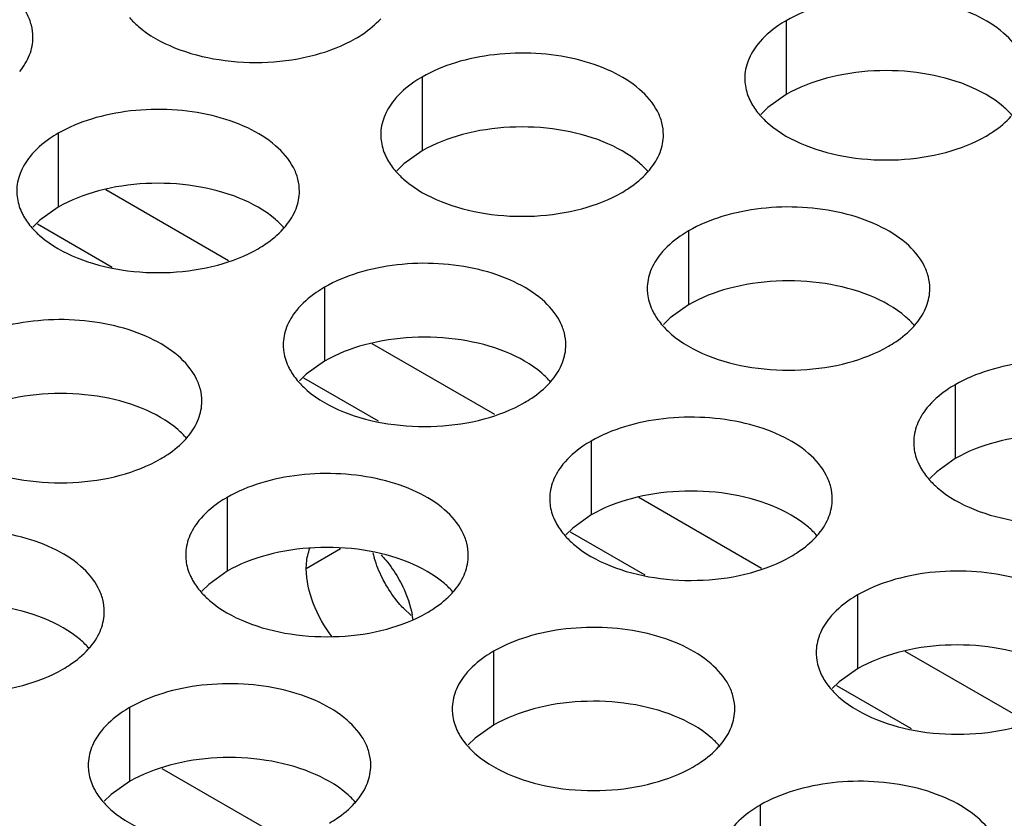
# Model space of a CAD drawing. Header units: inches. Extents: x 0 to 34, y 0 to 22.
# Tile 131 of 164: x 17.542 to 17.716, y 19.725 to 19.866. Entities that reach past the tile are written whole.
import ezdxf

# ---------------------------------------------------------------- set-up
doc = ezdxf.new("R2010")
doc.units = ezdxf.units.IN
doc.header["$LTSCALE"] = 1.87
doc.header["$MEASUREMENT"] = 0
doc.layers.get('0').update_dxf_attribs({"linetype": 'CONTINUOUS'})
doc.layers.add('02___PRT_ALL_AXES', color=7, linetype='CONTINUOUS')

msp = doc.modelspace()

# ---------------------------------------------------------------- linework, layer by layer
at = {"color": 3, "linetype": 'CONTINUOUS'}
for p, q in [((17.5784414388, 19.8235686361), (17.5567251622, 19.836107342)), ((17.6255818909, 19.7963503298), (17.6038656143, 19.8088890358)), ((17.672722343, 19.7691320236), (17.6510060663, 19.7816707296)), ((17.7198627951, 19.7419137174), (17.6981465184, 19.7544524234))]:
    msp.add_line(p, q, dxfattribs=at)
at = {"color": 7, "linetype": 'CONTINUOUS'}
for p, q in [((17.5578526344, 19.8223915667), (17.5446507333, 19.830014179)), ((17.6049930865, 19.7951732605), (17.5917911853, 19.8027958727)), ((17.6521335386, 19.7679549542), (17.6389316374, 19.7755775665)), ((17.6992739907, 19.740736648), (17.6860720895, 19.7483592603)), ((17.5666504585, 19.7337588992), (17.5885334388, 19.7211239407))]:
    msp.add_line(p, q, dxfattribs=at)
at = {"layer": '02___PRT_ALL_AXES', "color": 7, "linetype": 'CONTINUOUS'}
for p, q in [((17.6770982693, 19.8660187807), (17.6770982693, 19.8529552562)), ((17.6127032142, 19.8560561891), (17.6127032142, 19.8429926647)), ((17.6770982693, 19.8529552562), (17.6738441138, 19.8506387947)), ((17.6738441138, 19.8506387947), (17.672632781, 19.8494481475)), ((17.5483081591, 19.8460935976), (17.5483081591, 19.8330300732)), ((17.6127032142, 19.8429926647), (17.6094490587, 19.8406762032)), ((17.6094490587, 19.8406762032), (17.6082377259, 19.839485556)), ((17.5483081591, 19.8330300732), (17.5450540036, 19.8307136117)), ((17.5450540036, 19.8307136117), (17.5438426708, 19.8295229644)), ((17.6598436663, 19.8288378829), (17.6598436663, 19.8157743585)), ((17.5954486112, 19.8188752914), (17.5954486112, 19.805811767)), ((17.6598436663, 19.8157743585), (17.6565895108, 19.813457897)), ((17.6565895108, 19.813457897), (17.655378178, 19.8122672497)), ((17.5954486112, 19.805811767), (17.5921944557, 19.8034953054)), ((17.5921944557, 19.8034953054), (17.5909831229, 19.8023046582)), ((17.7069841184, 19.8016195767), (17.7069841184, 19.7885560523)), ((17.6425890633, 19.7916569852), (17.6425890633, 19.7785934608)), ((17.7069841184, 19.7885560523), (17.7037299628, 19.7862395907)), ((17.7037299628, 19.7862395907), (17.70251863, 19.7850489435)), ((17.5781940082, 19.7816943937), (17.5781940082, 19.7686308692)), ((17.6425890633, 19.7785934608), (17.6393349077, 19.7762769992)), ((17.6393349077, 19.7762769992), (17.638123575, 19.775086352)), ((17.5982512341, 19.7725734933), (17.5922042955, 19.7690820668)), ((17.5781940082, 19.7686308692), (17.5749398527, 19.7663144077)), ((17.5749398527, 19.7663144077), (17.5737285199, 19.7651237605)), ((17.6897295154, 19.764438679), (17.6897295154, 19.7513751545)), ((17.6253344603, 19.7544760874), (17.6253344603, 19.741412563)), ((17.6897295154, 19.7513751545), (17.6864753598, 19.749058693)), ((17.6864753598, 19.749058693), (17.685264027, 19.7478680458)), ((17.5609394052, 19.7445134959), (17.5609394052, 19.7314499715)), ((17.6253344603, 19.741412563), (17.6220803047, 19.7390961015)), ((17.6220803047, 19.7390961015), (17.620868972, 19.7379054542)), ((17.5609394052, 19.7314499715), (17.5576852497, 19.72913351)), ((17.5576852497, 19.72913351), (17.5564739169, 19.7279428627)), ((17.6724749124, 19.7272577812), (17.6724749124, 19.7141942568))]:
    msp.add_line(p, q, dxfattribs=at)
at = {"layer": '02___PRT_ALL_AXES', "color": 3, "linetype": 'CONTINUOUS'}
msp.add_line((17.6107384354, 19.7607867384), (17.6093896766, 19.7620775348), dxfattribs=at)
for centre, radius, start, end in [((17.6424399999, 19.8483265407), 0.0136346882, 317.6962685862, 321.0162667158), ((17.5780449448, 19.8383639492), 0.0136346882, 317.696268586, 321.0162667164), ((17.689580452, 19.8211082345), 0.0136346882, 317.6962685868, 321.0162667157), ((17.6251853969, 19.811145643), 0.0136346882, 317.6962685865, 321.0162667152), ((17.5607903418, 19.8011830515), 0.0136346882, 317.696268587, 321.016266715), ((17.672325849, 19.7839273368), 0.0136346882, 317.696268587, 321.0162667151), ((17.6226776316, 19.7764677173), 0.0192311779, 193.6945448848, 196.5380706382), ((17.6079307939, 19.7739647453), 0.0136346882, 317.6962685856, 321.0162667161), ((17.5435357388, 19.7640021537), 0.0136346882, 317.6962685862, 321.0162667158), ((17.655071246, 19.746746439), 0.0136346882, 317.6962685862, 321.0162667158), ((17.5906761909, 19.7367838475), 0.0136346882, 317.6962685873, 321.0162667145)]:
    msp.add_arc(centre, radius, start, end, dxfattribs=at)
at = {"layer": '02___PRT_ALL_AXES', "color": 7, "linetype": 'CONTINUOUS'}
msp.add_arc((17.594262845, 19.7577166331), 0.0169854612, 8.2131773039, 10.8268831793, dxfattribs=at)
at = {"layer": '02___PRT_ALL_AXES', "color": 3, "linetype": 'CONTINUOUS'}
for points, knots in [([(17.5438444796, 19.863095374), (17.5438447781, 19.8638072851), (17.5436563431, 19.8652665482), (17.5425054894, 19.8681774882), (17.5395815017, 19.8715386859), (17.5345609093, 19.8745880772), (17.5282932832, 19.8766879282), (17.5212664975, 19.8776738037), (17.5140405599, 19.8774770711), (17.5072101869, 19.8761087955), (17.5030182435, 19.8743803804), (17.5011677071, 19.8733119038)], [0, 0, 0, 0, 0.0428834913, 0.0875237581, 0.1869142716, 0.3042190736, 0.4379395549, 0.5823561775, 0.7295584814, 0.8712822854, 1, 1, 1, 1]), ([(17.7197750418, 19.8558022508), (17.7197753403, 19.8565141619), (17.7195869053, 19.8579734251), (17.7184360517, 19.860884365), (17.7155120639, 19.8642455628), (17.7104914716, 19.867294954), (17.7042238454, 19.869394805), (17.6971970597, 19.8703806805), (17.6899711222, 19.8701839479), (17.6831407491, 19.8688156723), (17.6789488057, 19.8670872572), (17.6770982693, 19.8660187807)], [0, 0, 0, 0, 0.0428834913, 0.0875237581, 0.1869142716, 0.3042190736, 0.4379395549, 0.5823561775, 0.7295584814, 0.8712822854, 1, 1, 1, 1]), ([(17.56092498, 19.8665613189), (17.5614035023, 19.8660139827), (17.5637082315, 19.8637611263), (17.5665967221, 19.8621750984), (17.5689010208, 19.8612434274)], [0, 0, 0, 0, 0.2263074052, 1, 1, 1, 1]), ([(17.6009181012, 19.8628607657), (17.6013539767, 19.8631124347), (17.6029641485, 19.8641136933), (17.6044461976, 19.8653369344), (17.6053835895, 19.8663678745)], [0, 0, 0, 0, 0.2653620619, 1, 1, 1, 1]), ([(17.6770982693, 19.8660187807), (17.6765972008, 19.86572947), (17.6747714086, 19.8645817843), (17.6731112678, 19.8631403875), (17.6721182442, 19.861912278)], [0, 0, 0, 0, 0.2681225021, 1, 1, 1, 1]), ([(17.5415030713, 19.8570046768), (17.5422257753, 19.8578984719), (17.5434012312, 19.8598146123), (17.543844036, 19.8620372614), (17.5438444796, 19.863095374)], [0, 0, 0, 0, 0.520681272, 1, 1, 1, 1]), ([(17.5689010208, 19.8612434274), (17.5714193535, 19.8602252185), (17.5769019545, 19.8588141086), (17.5853749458, 19.858405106), (17.5936089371, 19.8596241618), (17.5987035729, 19.8615821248), (17.6009181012, 19.8628607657)], [0, 0, 0, 0, 0.2471885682, 0.5098846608, 0.7673009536, 1, 1, 1, 1]), ([(17.6721182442, 19.861912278), (17.6713955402, 19.8610184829), (17.6702200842, 19.8591023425), (17.6697772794, 19.8568796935), (17.6697768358, 19.8558215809)], [0, 0, 0, 0, 0.520681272, 1, 1, 1, 1]), ([(17.6553799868, 19.8458396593), (17.6553802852, 19.8465515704), (17.6551918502, 19.8480108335), (17.6540409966, 19.8509217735), (17.6511170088, 19.8542829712), (17.6460964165, 19.8573323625), (17.6398287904, 19.8594322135), (17.6328020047, 19.860418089), (17.6255760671, 19.8602213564), (17.618745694, 19.8588530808), (17.6145537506, 19.8571246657), (17.6127032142, 19.8560561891)], [0, 0, 0, 0, 0.0428834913, 0.0875237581, 0.1869142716, 0.3042190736, 0.4379395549, 0.5823561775, 0.7295584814, 0.8712822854, 1, 1, 1, 1]), ([(17.6127032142, 19.8560561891), (17.6122021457, 19.8557668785), (17.6103763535, 19.8546191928), (17.6087162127, 19.853177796), (17.6077231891, 19.8519496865)], [0, 0, 0, 0, 0.2681225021, 1, 1, 1, 1]), ([(17.6697768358, 19.8558215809), (17.6697767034, 19.8555056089), (17.669848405, 19.8542197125), (17.6702194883, 19.8529560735), (17.6706277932, 19.852075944)], [0, 0, 0, 0, 0.2456633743, 1, 1, 1, 1]), ([(17.6077231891, 19.8519496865), (17.6070004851, 19.8510558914), (17.6058250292, 19.849139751), (17.6053822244, 19.8469171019), (17.6053817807, 19.8458589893)], [0, 0, 0, 0, 0.520681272, 1, 1, 1, 1]), ([(17.6706277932, 19.852075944), (17.6707400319, 19.8518340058), (17.6712472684, 19.8508464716), (17.6719058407, 19.8499400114), (17.6724604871, 19.8493056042)], [0, 0, 0, 0, 0.2404086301, 1, 1, 1, 1]), ([(17.5909849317, 19.8358770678), (17.5909852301, 19.8365889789), (17.5907967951, 19.838048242), (17.5896459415, 19.8409591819), (17.5867219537, 19.8443203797), (17.5817013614, 19.847369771), (17.5754337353, 19.849469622), (17.5684069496, 19.8504554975), (17.561181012, 19.8502587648), (17.554350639, 19.8488904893), (17.5501586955, 19.8471620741), (17.5483081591, 19.8460935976)], [0, 0, 0, 0, 0.0428834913, 0.0875237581, 0.1869142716, 0.3042190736, 0.4379395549, 0.5823561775, 0.7295584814, 0.8712822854, 1, 1, 1, 1]), ([(17.6724604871, 19.8493056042), (17.6729390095, 19.848758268), (17.6752437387, 19.8465054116), (17.6781322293, 19.8449193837), (17.6804365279, 19.8439877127)], [0, 0, 0, 0, 0.2263074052, 1, 1, 1, 1]), ([(17.7124536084, 19.845605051), (17.7128894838, 19.84585672), (17.7144996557, 19.8468579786), (17.7159817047, 19.8480812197), (17.7169190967, 19.8491121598)], [0, 0, 0, 0, 0.2653620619, 1, 1, 1, 1]), ([(17.5483081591, 19.8460935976), (17.5478070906, 19.8458042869), (17.5459812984, 19.8446566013), (17.5443211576, 19.8432152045), (17.543328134, 19.841987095)], [0, 0, 0, 0, 0.2681225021, 1, 1, 1, 1]), ([(17.6053817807, 19.8458589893), (17.6053816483, 19.8455430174), (17.6054533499, 19.844257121), (17.6058244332, 19.8429934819), (17.6062327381, 19.8421133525)], [0, 0, 0, 0, 0.2456633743, 1, 1, 1, 1]), ([(17.6530385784, 19.8397489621), (17.6537612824, 19.8406427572), (17.6549367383, 19.8425588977), (17.6553795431, 19.8447815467), (17.6553799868, 19.8458396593)], [0, 0, 0, 0, 0.520681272, 1, 1, 1, 1]), ([(17.6804365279, 19.8439877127), (17.6829548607, 19.8429695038), (17.6884374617, 19.8415583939), (17.696910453, 19.8411493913), (17.7051444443, 19.8423684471), (17.7102390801, 19.8443264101), (17.7124536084, 19.845605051)], [0, 0, 0, 0, 0.2471885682, 0.5098846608, 0.7673009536, 1, 1, 1, 1]), ([(17.543328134, 19.841987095), (17.54260543, 19.8410932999), (17.5414299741, 19.8391771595), (17.5409871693, 19.8369545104), (17.5409867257, 19.8358963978)], [0, 0, 0, 0, 0.520681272, 1, 1, 1, 1]), ([(17.6062327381, 19.8421133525), (17.6063449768, 19.8418714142), (17.6068522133, 19.8408838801), (17.6075107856, 19.8399774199), (17.608065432, 19.8393430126)], [0, 0, 0, 0, 0.2404086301, 1, 1, 1, 1]), ([(17.608065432, 19.8393430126), (17.6085439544, 19.8387956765), (17.6108486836, 19.8365428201), (17.6137371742, 19.8349567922), (17.6160414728, 19.8340251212)], [0, 0, 0, 0, 0.2263074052, 1, 1, 1, 1]), ([(17.6480585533, 19.8356424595), (17.6484944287, 19.8358941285), (17.6501046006, 19.8368953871), (17.6515866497, 19.8381186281), (17.6525240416, 19.8391495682)], [0, 0, 0, 0, 0.2653620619, 1, 1, 1, 1]), ([(17.5409867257, 19.8358963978), (17.5409865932, 19.8355804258), (17.5410582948, 19.8342945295), (17.5414293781, 19.8330308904), (17.541837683, 19.832150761)], [0, 0, 0, 0, 0.2456633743, 1, 1, 1, 1]), ([(17.5886435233, 19.8297863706), (17.5893662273, 19.8306801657), (17.5905416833, 19.8325963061), (17.5909844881, 19.8348189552), (17.5909849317, 19.8358770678)], [0, 0, 0, 0, 0.520681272, 1, 1, 1, 1]), ([(17.6160414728, 19.8340251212), (17.6185598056, 19.8330069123), (17.6240424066, 19.8315958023), (17.6325153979, 19.8311867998), (17.6407493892, 19.8324058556), (17.645844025, 19.8343638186), (17.6480585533, 19.8356424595)], [0, 0, 0, 0, 0.2471885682, 0.5098846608, 0.7673009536, 1, 1, 1, 1]), ([(17.7025204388, 19.8186213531), (17.7025207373, 19.8193332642), (17.7023323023, 19.8207925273), (17.7011814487, 19.8237034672), (17.6982574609, 19.827064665), (17.6932368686, 19.8301140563), (17.6869692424, 19.8322139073), (17.6799424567, 19.8331997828), (17.6727165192, 19.8330030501), (17.6658861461, 19.8316347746), (17.6616942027, 19.8299063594), (17.6598436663, 19.8288378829)], [0, 0, 0, 0, 0.0428834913, 0.0875237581, 0.1869142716, 0.3042190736, 0.4379395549, 0.5823561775, 0.7295584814, 0.8712822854, 1, 1, 1, 1]), ([(17.541837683, 19.832150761), (17.5419499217, 19.8319088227), (17.5424571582, 19.8309212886), (17.5431157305, 19.8300148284), (17.5436703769, 19.8293804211)], [0, 0, 0, 0, 0.2404086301, 1, 1, 1, 1]), ([(17.5436703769, 19.8293804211), (17.5441488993, 19.8288330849), (17.5464536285, 19.8265802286), (17.5493421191, 19.8249942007), (17.5516464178, 19.8240625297)], [0, 0, 0, 0, 0.2263074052, 1, 1, 1, 1]), ([(17.5836634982, 19.825679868), (17.5840993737, 19.825931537), (17.5857095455, 19.8269327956), (17.5871915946, 19.8281560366), (17.5881289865, 19.8291869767)], [0, 0, 0, 0, 0.2653620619, 1, 1, 1, 1]), ([(17.6598436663, 19.8288378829), (17.6593425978, 19.8285485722), (17.6575168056, 19.8274008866), (17.6558566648, 19.8259594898), (17.6548636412, 19.8247313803)], [0, 0, 0, 0, 0.2681225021, 1, 1, 1, 1]), ([(17.5516464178, 19.8240625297), (17.5541647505, 19.8230443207), (17.5596473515, 19.8216332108), (17.5681203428, 19.8212242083), (17.5763543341, 19.8224432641), (17.5814489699, 19.8244012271), (17.5836634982, 19.825679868)], [0, 0, 0, 0, 0.2471885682, 0.5098846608, 0.7673009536, 1, 1, 1, 1]), ([(17.6548636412, 19.8247313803), (17.6541409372, 19.8238375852), (17.6529654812, 19.8219214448), (17.6525226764, 19.8196987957), (17.6525222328, 19.8186406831)], [0, 0, 0, 0, 0.520681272, 1, 1, 1, 1]), ([(17.6381253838, 19.8086587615), (17.6381256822, 19.8093706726), (17.6379372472, 19.8108299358), (17.6367863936, 19.8137408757), (17.6338624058, 19.8171020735), (17.6288418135, 19.8201514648), (17.6225741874, 19.8222513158), (17.6155474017, 19.8232371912), (17.6083214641, 19.8230404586), (17.601491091, 19.821672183), (17.5972991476, 19.8199437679), (17.5954486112, 19.8188752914)], [0, 0, 0, 0, 0.0428834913, 0.0875237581, 0.1869142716, 0.3042190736, 0.4379395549, 0.5823561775, 0.7295584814, 0.8712822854, 1, 1, 1, 1]), ([(17.5954486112, 19.8188752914), (17.5949475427, 19.8185859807), (17.5931217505, 19.8174382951), (17.5914616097, 19.8159968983), (17.5904685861, 19.8147687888)], [0, 0, 0, 0, 0.2681225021, 1, 1, 1, 1]), ([(17.6525222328, 19.8186406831), (17.6525221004, 19.8183247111), (17.652593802, 19.8170388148), (17.6529648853, 19.8157751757), (17.6533731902, 19.8148950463)], [0, 0, 0, 0, 0.2456633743, 1, 1, 1, 1]), ([(17.7001790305, 19.8125306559), (17.7009017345, 19.813424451), (17.7020771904, 19.8153405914), (17.7025199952, 19.8175632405), (17.7025204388, 19.8186213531)], [0, 0, 0, 0, 0.520681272, 1, 1, 1, 1]), ([(17.5904685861, 19.8147687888), (17.5897458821, 19.8138749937), (17.5885704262, 19.8119588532), (17.5881276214, 19.8097362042), (17.5881271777, 19.8086780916)], [0, 0, 0, 0, 0.520681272, 1, 1, 1, 1]), ([(17.6533731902, 19.8148950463), (17.6534854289, 19.814653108), (17.6539926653, 19.8136655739), (17.6546512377, 19.8127591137), (17.6552058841, 19.8121247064)], [0, 0, 0, 0, 0.2404086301, 1, 1, 1, 1]), ([(17.5737303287, 19.79869617), (17.5737306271, 19.7994080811), (17.5735421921, 19.8008673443), (17.5723913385, 19.8037782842), (17.5694673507, 19.807139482), (17.5644467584, 19.8101888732), (17.5581791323, 19.8122887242), (17.5511523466, 19.8132745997), (17.543926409, 19.8130778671), (17.5370960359, 19.8117095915), (17.5329040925, 19.8099811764), (17.5310535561, 19.8089126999)], [0, 0, 0, 0, 0.0428834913, 0.0875237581, 0.1869142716, 0.3042190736, 0.4379395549, 0.5823561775, 0.7295584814, 0.8712822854, 1, 1, 1, 1]), ([(17.6552058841, 19.8121247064), (17.6556844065, 19.8115773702), (17.6579891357, 19.8093245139), (17.6608776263, 19.807738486), (17.6631819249, 19.806806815)], [0, 0, 0, 0, 0.2263074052, 1, 1, 1, 1]), ([(17.6951990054, 19.8084241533), (17.6956348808, 19.8086758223), (17.6972450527, 19.8096770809), (17.6987271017, 19.8109003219), (17.6996644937, 19.811931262)], [0, 0, 0, 0, 0.2653620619, 1, 1, 1, 1]), ([(17.5881271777, 19.8086780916), (17.5881270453, 19.8083621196), (17.5881987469, 19.8070762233), (17.5885698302, 19.8058125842), (17.5889781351, 19.8049324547)], [0, 0, 0, 0, 0.2456633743, 1, 1, 1, 1]), ([(17.6357839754, 19.8025680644), (17.6365066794, 19.8034618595), (17.6376821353, 19.8053779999), (17.6381249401, 19.807600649), (17.6381253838, 19.8086587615)], [0, 0, 0, 0, 0.520681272, 1, 1, 1, 1]), ([(17.6631819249, 19.806806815), (17.6657002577, 19.805788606), (17.6711828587, 19.8043774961), (17.67965585, 19.8039684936), (17.6878898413, 19.8051875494), (17.6929844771, 19.8071455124), (17.6951990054, 19.8084241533)], [0, 0, 0, 0, 0.2471885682, 0.5098846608, 0.7673009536, 1, 1, 1, 1]), ([(17.7496608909, 19.7914030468), (17.7496611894, 19.7921149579), (17.7494727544, 19.7935742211), (17.7483219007, 19.796485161), (17.745397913, 19.7998463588), (17.7403773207, 19.8028957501), (17.7341096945, 19.8049956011), (17.7270829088, 19.8059814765), (17.7198569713, 19.8057847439), (17.7130265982, 19.8044164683), (17.7088346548, 19.8026880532), (17.7069841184, 19.8016195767)], [0, 0, 0, 0, 0.0428834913, 0.0875237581, 0.1869142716, 0.3042190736, 0.4379395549, 0.5823561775, 0.7295584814, 0.8712822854, 1, 1, 1, 1]), ([(17.5889781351, 19.8049324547), (17.5890903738, 19.8046905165), (17.5895976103, 19.8037029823), (17.5902561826, 19.8027965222), (17.590810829, 19.8021621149)], [0, 0, 0, 0, 0.2404086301, 1, 1, 1, 1]), ([(17.590810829, 19.8021621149), (17.5912893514, 19.8016147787), (17.5935940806, 19.7993619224), (17.5964825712, 19.7977758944), (17.5987868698, 19.7968442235)], [0, 0, 0, 0, 0.2263074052, 1, 1, 1, 1]), ([(17.6308039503, 19.7984615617), (17.6312398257, 19.7987132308), (17.6328499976, 19.7997144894), (17.6343320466, 19.8009377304), (17.6352694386, 19.8019686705)], [0, 0, 0, 0, 0.2653620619, 1, 1, 1, 1]), ([(17.7069841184, 19.8016195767), (17.7064830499, 19.801330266), (17.7046572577, 19.8001825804), (17.7029971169, 19.7987411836), (17.7020040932, 19.7975130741)], [0, 0, 0, 0, 0.2681225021, 1, 1, 1, 1]), ([(17.5713889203, 19.7926054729), (17.5721116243, 19.7934992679), (17.5732870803, 19.7954154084), (17.5737298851, 19.7976380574), (17.5737303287, 19.79869617)], [0, 0, 0, 0, 0.520681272, 1, 1, 1, 1]), ([(17.5987868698, 19.7968442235), (17.6013052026, 19.7958260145), (17.6067878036, 19.7944149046), (17.6152607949, 19.7940059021), (17.6234947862, 19.7952249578), (17.628589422, 19.7971829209), (17.6308039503, 19.7984615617)], [0, 0, 0, 0, 0.2471885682, 0.5098846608, 0.7673009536, 1, 1, 1, 1]), ([(17.7020040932, 19.7975130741), (17.7012813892, 19.796619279), (17.7001059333, 19.7947031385), (17.6996631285, 19.7924804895), (17.6996626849, 19.7914223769)], [0, 0, 0, 0, 0.520681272, 1, 1, 1, 1]), ([(17.6852658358, 19.7814404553), (17.6852661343, 19.7821523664), (17.6850776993, 19.7836116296), (17.6839268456, 19.7865225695), (17.6810028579, 19.7898837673), (17.6759822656, 19.7929331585), (17.6697146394, 19.7950330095), (17.6626878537, 19.796018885), (17.6554619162, 19.7958221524), (17.6486315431, 19.7944538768), (17.6444395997, 19.7927254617), (17.6425890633, 19.7916569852)], [0, 0, 0, 0, 0.0428834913, 0.0875237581, 0.1869142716, 0.3042190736, 0.4379395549, 0.5823561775, 0.7295584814, 0.8712822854, 1, 1, 1, 1]), ([(17.5664088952, 19.7884989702), (17.5668447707, 19.7887506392), (17.5684549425, 19.7897518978), (17.5699369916, 19.7909751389), (17.5708743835, 19.792006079)], [0, 0, 0, 0, 0.2653620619, 1, 1, 1, 1]), ([(17.6425890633, 19.7916569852), (17.6420879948, 19.7913676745), (17.6402622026, 19.7902199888), (17.6386020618, 19.7887785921), (17.6376090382, 19.7875504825)], [0, 0, 0, 0, 0.2681225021, 1, 1, 1, 1]), ([(17.6996626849, 19.7914223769), (17.6996625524, 19.7911064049), (17.6997342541, 19.7898205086), (17.7001053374, 19.7885568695), (17.7005136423, 19.78767674)], [0, 0, 0, 0, 0.2456633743, 1, 1, 1, 1]), ([(17.5343918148, 19.7868816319), (17.5369101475, 19.785863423), (17.5423927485, 19.7844523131), (17.5508657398, 19.7840433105), (17.5590997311, 19.7852623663), (17.5641943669, 19.7872203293), (17.5664088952, 19.7884989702)], [0, 0, 0, 0, 0.2471885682, 0.5098846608, 0.7673009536, 1, 1, 1, 1]), ([(17.6376090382, 19.7875504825), (17.6368863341, 19.7866566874), (17.6357108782, 19.784740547), (17.6352680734, 19.782517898), (17.6352676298, 19.7814597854)], [0, 0, 0, 0, 0.520681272, 1, 1, 1, 1]), ([(17.7005136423, 19.78767674), (17.7006258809, 19.7874348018), (17.7011331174, 19.7864472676), (17.7017916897, 19.7855408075), (17.7023463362, 19.7849064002)], [0, 0, 0, 0, 0.2404086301, 1, 1, 1, 1]), ([(17.6208707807, 19.7714778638), (17.6208710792, 19.7721897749), (17.6206826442, 19.773649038), (17.6195317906, 19.776559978), (17.6166078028, 19.7799211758), (17.6115872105, 19.782970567), (17.6053195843, 19.785070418), (17.5982927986, 19.7860562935), (17.5910668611, 19.7858595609), (17.584236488, 19.7844912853), (17.5800445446, 19.7827628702), (17.5781940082, 19.7816943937)], [0, 0, 0, 0, 0.0428834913, 0.0875237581, 0.1869142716, 0.3042190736, 0.4379395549, 0.5823561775, 0.7295584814, 0.8712822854, 1, 1, 1, 1]), ([(17.7023463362, 19.7849064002), (17.7028248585, 19.784359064), (17.7051295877, 19.7821062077), (17.7080180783, 19.7805201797), (17.710322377, 19.7795885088)], [0, 0, 0, 0, 0.2263074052, 1, 1, 1, 1]), ([(17.5781940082, 19.7816943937), (17.5776929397, 19.781405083), (17.5758671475, 19.7802573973), (17.5742070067, 19.7788160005), (17.5732139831, 19.777587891)], [0, 0, 0, 0, 0.2681225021, 1, 1, 1, 1]), ([(17.6352676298, 19.7814597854), (17.6352674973, 19.7811438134), (17.635339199, 19.779857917), (17.6357102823, 19.778594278), (17.6361185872, 19.7777141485)], [0, 0, 0, 0, 0.2456633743, 1, 1, 1, 1]), ([(17.6829244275, 19.7753497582), (17.6836471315, 19.7762435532), (17.6848225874, 19.7781596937), (17.6852653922, 19.7803823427), (17.6852658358, 19.7814404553)], [0, 0, 0, 0, 0.520681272, 1, 1, 1, 1]), ([(17.710322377, 19.7795885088), (17.7128407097, 19.7785702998), (17.7183233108, 19.7771591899), (17.7267963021, 19.7767501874), (17.7350302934, 19.7779692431), (17.7401249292, 19.7799272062), (17.7423394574, 19.781205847)], [0, 0, 0, 0, 0.2471885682, 0.5098846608, 0.7673009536, 1, 1, 1, 1]), ([(17.5732139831, 19.777587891), (17.5724912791, 19.7766940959), (17.5713158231, 19.7747779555), (17.5708730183, 19.7725553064), (17.5708725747, 19.7714971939)], [0, 0, 0, 0, 0.520681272, 1, 1, 1, 1]), ([(17.6361185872, 19.7777141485), (17.6362308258, 19.7774722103), (17.6367380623, 19.7764846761), (17.6373966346, 19.7755782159), (17.6379512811, 19.7749438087)], [0, 0, 0, 0, 0.2404086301, 1, 1, 1, 1]), ([(17.5564757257, 19.7615152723), (17.5564760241, 19.7622271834), (17.5562875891, 19.7636864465), (17.5551367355, 19.7665973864), (17.5522127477, 19.7699585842), (17.5471921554, 19.7730079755), (17.5409245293, 19.7751078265), (17.5338977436, 19.776093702), (17.526671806, 19.7758969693), (17.5198414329, 19.7745286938), (17.5156494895, 19.7728002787), (17.5137989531, 19.7717318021)], [0, 0, 0, 0, 0.0428834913, 0.0875237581, 0.1869142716, 0.3042190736, 0.4379395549, 0.5823561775, 0.7295584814, 0.8712822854, 1, 1, 1, 1]), ([(17.6379512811, 19.7749438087), (17.6384298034, 19.7743964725), (17.6407345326, 19.7721436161), (17.6436230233, 19.7705575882), (17.6459273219, 19.7696259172)], [0, 0, 0, 0, 0.2263074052, 1, 1, 1, 1]), ([(17.6779444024, 19.7712432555), (17.6783802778, 19.7714949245), (17.6799904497, 19.7724961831), (17.6814724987, 19.7737194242), (17.6824098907, 19.7747503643)], [0, 0, 0, 0, 0.2653620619, 1, 1, 1, 1]), ([(17.5708725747, 19.7714971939), (17.5708724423, 19.7711812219), (17.5709441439, 19.7698953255), (17.5713152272, 19.7686316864), (17.5717235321, 19.767751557)], [0, 0, 0, 0, 0.2456633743, 1, 1, 1, 1]), ([(17.6063038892, 19.7662399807), (17.6060840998, 19.7666205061), (17.6052623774, 19.7681422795), (17.6046089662, 19.769756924), (17.604242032, 19.7709935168)], [0, 0, 0, 0, 0.2541104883, 1, 1, 1, 1]), ([(17.6185293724, 19.7653871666), (17.6192520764, 19.7662809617), (17.6204275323, 19.7681971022), (17.6208703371, 19.7704197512), (17.6208707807, 19.7714778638)], [0, 0, 0, 0, 0.520681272, 1, 1, 1, 1]), ([(17.6459273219, 19.7696259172), (17.6484456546, 19.7686077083), (17.6539282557, 19.7671965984), (17.662401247, 19.7667875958), (17.6706352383, 19.7680066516), (17.6757298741, 19.7699646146), (17.6779444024, 19.7712432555)], [0, 0, 0, 0, 0.2471885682, 0.5098846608, 0.7673009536, 1, 1, 1, 1]), ([(17.7324062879, 19.7542221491), (17.7324065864, 19.7549340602), (17.7322181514, 19.7563933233), (17.7310672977, 19.7593042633), (17.72814331, 19.7626654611), (17.7231227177, 19.7657148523), (17.7168550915, 19.7678147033), (17.7098283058, 19.7688005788), (17.7026023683, 19.7686038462), (17.6957719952, 19.7672355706), (17.6915800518, 19.7655071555), (17.6897295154, 19.764438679)], [0, 0, 0, 0, 0.0428834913, 0.0875237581, 0.1869142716, 0.3042190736, 0.4379395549, 0.5823561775, 0.7295584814, 0.8712822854, 1, 1, 1, 1]), ([(17.5717235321, 19.767751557), (17.5718357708, 19.7675096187), (17.5723430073, 19.7665220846), (17.5730015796, 19.7656156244), (17.573556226, 19.7649812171)], [0, 0, 0, 0, 0.2404086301, 1, 1, 1, 1]), ([(17.6093896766, 19.7620775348), (17.6090987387, 19.7623847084), (17.6079502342, 19.7636784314), (17.6069572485, 19.7651088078), (17.6063038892, 19.7662399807)], [0, 0, 0, 0, 0.2446439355, 1, 1, 1, 1]), ([(17.573556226, 19.7649812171), (17.5740347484, 19.764433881), (17.5763394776, 19.7621810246), (17.5792279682, 19.7605949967), (17.5815322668, 19.7596633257)], [0, 0, 0, 0, 0.2263074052, 1, 1, 1, 1]), ([(17.6135493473, 19.761280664), (17.6139852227, 19.761532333), (17.6155953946, 19.7625335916), (17.6170774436, 19.7637568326), (17.6180148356, 19.7647877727)], [0, 0, 0, 0, 0.2653620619, 1, 1, 1, 1]), ([(17.6897295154, 19.764438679), (17.6892284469, 19.7641493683), (17.6874026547, 19.7630016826), (17.6857425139, 19.7615602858), (17.6847494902, 19.7603321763)], [0, 0, 0, 0, 0.2681225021, 1, 1, 1, 1]), ([(17.5541343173, 19.7554245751), (17.5548570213, 19.7563183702), (17.5560324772, 19.7582345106), (17.556475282, 19.7604571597), (17.5564757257, 19.7615152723)], [0, 0, 0, 0, 0.520681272, 1, 1, 1, 1]), ([(17.5815322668, 19.7596633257), (17.5840505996, 19.7586451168), (17.5895332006, 19.7572340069), (17.5980061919, 19.7568250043), (17.6062401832, 19.7580440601), (17.611334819, 19.7600020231), (17.6135493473, 19.761280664)], [0, 0, 0, 0, 0.2471885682, 0.5098846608, 0.7673009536, 1, 1, 1, 1]), ([(17.6847494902, 19.7603321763), (17.6840267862, 19.7594383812), (17.6828513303, 19.7575222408), (17.6824085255, 19.7552995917), (17.6824080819, 19.7542414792)], [0, 0, 0, 0, 0.520681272, 1, 1, 1, 1]), ([(17.6680112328, 19.7442595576), (17.6680115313, 19.7449714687), (17.6678230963, 19.7464307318), (17.6666722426, 19.7493416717), (17.6637482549, 19.7527028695), (17.6587276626, 19.7557522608), (17.6524600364, 19.7578521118), (17.6454332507, 19.7588379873), (17.6382073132, 19.7586412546), (17.6313769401, 19.7572729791), (17.6271849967, 19.755544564), (17.6253344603, 19.7544760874)], [0, 0, 0, 0, 0.0428834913, 0.0875237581, 0.1869142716, 0.3042190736, 0.4379395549, 0.5823561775, 0.7295584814, 0.8712822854, 1, 1, 1, 1]), ([(17.5491542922, 19.7513180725), (17.5495901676, 19.7515697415), (17.5512003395, 19.7525710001), (17.5526823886, 19.7537942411), (17.5536197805, 19.7548251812)], [0, 0, 0, 0, 0.2653620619, 1, 1, 1, 1]), ([(17.6253344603, 19.7544760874), (17.6248333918, 19.7541867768), (17.6230075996, 19.7530390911), (17.6213474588, 19.7515976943), (17.6203544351, 19.7503695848)], [0, 0, 0, 0, 0.2681225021, 1, 1, 1, 1]), ([(17.6824080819, 19.7542414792), (17.6824079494, 19.7539255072), (17.6824796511, 19.7526396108), (17.6828507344, 19.7513759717), (17.6832590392, 19.7504958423)], [0, 0, 0, 0, 0.2456633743, 1, 1, 1, 1]), ([(17.5171372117, 19.7497007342), (17.5196555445, 19.7486825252), (17.5251381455, 19.7472714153), (17.5336111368, 19.7468624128), (17.5418451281, 19.7480814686), (17.5469397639, 19.7500394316), (17.5491542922, 19.7513180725)], [0, 0, 0, 0, 0.2471885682, 0.5098846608, 0.7673009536, 1, 1, 1, 1]), ([(17.6203544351, 19.7503695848), (17.6196317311, 19.7494757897), (17.6184562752, 19.7475596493), (17.6180134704, 19.7453370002), (17.6180130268, 19.7442788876)], [0, 0, 0, 0, 0.520681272, 1, 1, 1, 1]), ([(17.6832590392, 19.7504958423), (17.6833712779, 19.7502539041), (17.6838785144, 19.7492663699), (17.6845370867, 19.7483599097), (17.6850917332, 19.7477255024)], [0, 0, 0, 0, 0.2404086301, 1, 1, 1, 1]), ([(17.6036161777, 19.734296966), (17.6036164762, 19.7350088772), (17.6034280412, 19.7364681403), (17.6022771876, 19.7393790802), (17.5993531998, 19.742740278), (17.5943326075, 19.7457896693), (17.5880649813, 19.7478895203), (17.5810381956, 19.7488753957), (17.5738122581, 19.7486786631), (17.566981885, 19.7473103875), (17.5627899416, 19.7455819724), (17.5609394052, 19.7445134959)], [0, 0, 0, 0, 0.0428834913, 0.0875237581, 0.1869142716, 0.3042190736, 0.4379395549, 0.5823561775, 0.7295584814, 0.8712822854, 1, 1, 1, 1]), ([(17.6850917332, 19.7477255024), (17.6855702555, 19.7471781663), (17.6878749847, 19.7449253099), (17.6907634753, 19.743339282), (17.693067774, 19.742407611)], [0, 0, 0, 0, 0.2263074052, 1, 1, 1, 1]), ([(17.5609394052, 19.7445134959), (17.5604383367, 19.7442241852), (17.5586125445, 19.7430764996), (17.5569524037, 19.7416351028), (17.5559593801, 19.7404069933)], [0, 0, 0, 0, 0.2681225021, 1, 1, 1, 1]), ([(17.6180130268, 19.7442788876), (17.6180128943, 19.7439629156), (17.618084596, 19.7426770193), (17.6184556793, 19.7414133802), (17.6188639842, 19.7405332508)], [0, 0, 0, 0, 0.2456633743, 1, 1, 1, 1]), ([(17.6656698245, 19.7381688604), (17.6663925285, 19.7390626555), (17.6675679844, 19.7409787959), (17.6680107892, 19.743201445), (17.6680112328, 19.7442595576)], [0, 0, 0, 0, 0.520681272, 1, 1, 1, 1]), ([(17.693067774, 19.742407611), (17.6955861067, 19.7413894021), (17.7010687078, 19.7399782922), (17.709541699, 19.7395692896), (17.7177756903, 19.7407883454), (17.7228703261, 19.7427463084), (17.7250848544, 19.7440249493)], [0, 0, 0, 0, 0.2471885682, 0.5098846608, 0.7673009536, 1, 1, 1, 1]), ([(17.5559593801, 19.7404069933), (17.5552366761, 19.7395131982), (17.5540612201, 19.7375970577), (17.5536184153, 19.7353744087), (17.5536179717, 19.7343162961)], [0, 0, 0, 0, 0.520681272, 1, 1, 1, 1]), ([(17.6188639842, 19.7405332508), (17.6189762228, 19.7402913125), (17.6194834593, 19.7393037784), (17.6201420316, 19.7383973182), (17.6206966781, 19.7377629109)], [0, 0, 0, 0, 0.2404086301, 1, 1, 1, 1]), ([(17.6206966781, 19.7377629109), (17.6211752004, 19.7372155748), (17.6234799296, 19.7349627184), (17.6263684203, 19.7333766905), (17.6286727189, 19.7324450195)], [0, 0, 0, 0, 0.2263074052, 1, 1, 1, 1]), ([(17.6606897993, 19.7340623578), (17.6611256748, 19.7343140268), (17.6627358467, 19.7353152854), (17.6642178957, 19.7365385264), (17.6651552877, 19.7375694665)], [0, 0, 0, 0, 0.2653620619, 1, 1, 1, 1]), ([(17.5536179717, 19.7343162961), (17.5536178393, 19.7340003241), (17.5536895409, 19.7327144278), (17.5540606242, 19.7314507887), (17.5544689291, 19.7305706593)], [0, 0, 0, 0, 0.2456633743, 1, 1, 1, 1]), ([(17.6012747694, 19.7282062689), (17.6019974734, 19.729100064), (17.6031729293, 19.7310162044), (17.6036157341, 19.7332388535), (17.6036161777, 19.734296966)], [0, 0, 0, 0, 0.520681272, 1, 1, 1, 1]), ([(17.6286727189, 19.7324450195), (17.6311910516, 19.7314268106), (17.6366736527, 19.7300157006), (17.645146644, 19.7296066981), (17.6533806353, 19.7308257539), (17.6584752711, 19.7327837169), (17.6606897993, 19.7340623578)], [0, 0, 0, 0, 0.2471885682, 0.5098846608, 0.7673009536, 1, 1, 1, 1]), ([(17.5544689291, 19.7305706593), (17.5545811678, 19.730328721), (17.5550884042, 19.7293411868), (17.5557469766, 19.7284347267), (17.556301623, 19.7278003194)], [0, 0, 0, 0, 0.2404086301, 1, 1, 1, 1]), ([(17.7151516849, 19.7170412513), (17.7151519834, 19.7177531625), (17.7149635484, 19.7192124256), (17.7138126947, 19.7221233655), (17.710888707, 19.7254845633), (17.7058681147, 19.7285339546), (17.6996004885, 19.7306338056), (17.6925737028, 19.731619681), (17.6853477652, 19.7314229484), (17.6785173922, 19.7300546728), (17.6743254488, 19.7283262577), (17.6724749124, 19.7272577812)], [0, 0, 0, 0, 0.0428834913, 0.0875237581, 0.1869142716, 0.3042190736, 0.4379395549, 0.5823561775, 0.7295584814, 0.8712822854, 1, 1, 1, 1]), ([(17.556301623, 19.7278003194), (17.5567801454, 19.7272529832), (17.5590848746, 19.7250001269), (17.5619733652, 19.7234140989), (17.5642776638, 19.722482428)], [0, 0, 0, 0, 0.2263074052, 1, 1, 1, 1]), ([(17.5962947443, 19.7240997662), (17.5967306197, 19.7243514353), (17.5983407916, 19.7253526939), (17.5998228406, 19.7265759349), (17.6007602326, 19.727606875)], [0, 0, 0, 0, 0.2653620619, 1, 1, 1, 1]), ([(17.6724749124, 19.7272577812), (17.6719738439, 19.7269684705), (17.6701480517, 19.7258207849), (17.6684879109, 19.7243793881), (17.6674948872, 19.7231512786)], [0, 0, 0, 0, 0.2681225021, 1, 1, 1, 1])]:
    msp.add_open_spline(points, degree=3, knots=knots, dxfattribs=at)
at = {"layer": '02___PRT_ALL_AXES', "color": 7, "linetype": 'CONTINUOUS'}
for points, knots in [([(17.7091153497, 19.8545725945), (17.706597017, 19.8555908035), (17.701114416, 19.8570019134), (17.6926414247, 19.8574109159), (17.6844074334, 19.8561918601), (17.6793127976, 19.8542338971), (17.6770982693, 19.8529552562)], [0, 0, 0, 0, 0.2471885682, 0.5098846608, 0.7673009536, 1, 1, 1, 1]), ([(17.7170913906, 19.8492547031), (17.7166128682, 19.8498020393), (17.714308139, 19.8520548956), (17.7114196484, 19.8536409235), (17.7091153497, 19.8545725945)], [0, 0, 0, 0, 0.2263074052, 1, 1, 1, 1]), ([(17.6447202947, 19.844610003), (17.6422019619, 19.8456282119), (17.6367193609, 19.8470393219), (17.6282463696, 19.8474483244), (17.6200123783, 19.8462292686), (17.6149177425, 19.8442713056), (17.6127032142, 19.8429926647)], [0, 0, 0, 0, 0.2471885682, 0.5098846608, 0.7673009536, 1, 1, 1, 1]), ([(17.6526963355, 19.8392921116), (17.6522178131, 19.8398394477), (17.6499130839, 19.8420923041), (17.6470245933, 19.843678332), (17.6447202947, 19.844610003)], [0, 0, 0, 0, 0.2263074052, 1, 1, 1, 1]), ([(17.5803252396, 19.8346474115), (17.5778069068, 19.8356656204), (17.5723243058, 19.8370767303), (17.5638513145, 19.8374857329), (17.5556173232, 19.8362666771), (17.5505226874, 19.8343087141), (17.5483081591, 19.8330300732)], [0, 0, 0, 0, 0.2471885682, 0.5098846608, 0.7673009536, 1, 1, 1, 1]), ([(17.5883012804, 19.82932952), (17.587822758, 19.8298768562), (17.5855180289, 19.8321297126), (17.5826295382, 19.8337157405), (17.5803252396, 19.8346474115)], [0, 0, 0, 0, 0.2263074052, 1, 1, 1, 1]), ([(17.6918607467, 19.8173916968), (17.689342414, 19.8184099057), (17.683859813, 19.8198210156), (17.6753868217, 19.8202300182), (17.6671528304, 19.8190109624), (17.6620581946, 19.8170529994), (17.6598436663, 19.8157743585)], [0, 0, 0, 0, 0.2471885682, 0.5098846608, 0.7673009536, 1, 1, 1, 1]), ([(17.6998367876, 19.8120738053), (17.6993582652, 19.8126211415), (17.697053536, 19.8148739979), (17.6941650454, 19.8164600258), (17.6918607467, 19.8173916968)], [0, 0, 0, 0, 0.2263074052, 1, 1, 1, 1]), ([(17.6274656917, 19.8074291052), (17.6249473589, 19.8084473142), (17.6194647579, 19.8098584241), (17.6109917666, 19.8102674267), (17.6027577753, 19.8090483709), (17.5976631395, 19.8070904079), (17.5954486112, 19.805811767)], [0, 0, 0, 0, 0.2471885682, 0.5098846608, 0.7673009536, 1, 1, 1, 1]), ([(17.6354417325, 19.8021112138), (17.6349632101, 19.80265855), (17.6326584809, 19.8049114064), (17.6297699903, 19.8064974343), (17.6274656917, 19.8074291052)], [0, 0, 0, 0, 0.2263074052, 1, 1, 1, 1]), ([(17.5630706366, 19.7974665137), (17.5605523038, 19.7984847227), (17.5550697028, 19.7998958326), (17.5465967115, 19.8003048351), (17.5383627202, 19.7990857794), (17.5332680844, 19.7971278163), (17.5310535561, 19.7958491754)], [0, 0, 0, 0, 0.2471885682, 0.5098846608, 0.7673009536, 1, 1, 1, 1]), ([(17.5710466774, 19.7921486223), (17.570568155, 19.7926959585), (17.5682634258, 19.7949488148), (17.5653749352, 19.7965348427), (17.5630706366, 19.7974665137)], [0, 0, 0, 0, 0.2263074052, 1, 1, 1, 1]), ([(17.7390011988, 19.7901733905), (17.7364828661, 19.7911915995), (17.7310002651, 19.7926027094), (17.7225272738, 19.793011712), (17.7142932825, 19.7917926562), (17.7091986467, 19.7898346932), (17.7069841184, 19.7885560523)], [0, 0, 0, 0, 0.2471885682, 0.5098846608, 0.7673009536, 1, 1, 1, 1]), ([(17.6746061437, 19.780210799), (17.672087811, 19.781229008), (17.66660521, 19.7826401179), (17.6581322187, 19.7830491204), (17.6498982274, 19.7818300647), (17.6448035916, 19.7798721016), (17.6425890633, 19.7785934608)], [0, 0, 0, 0, 0.2471885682, 0.5098846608, 0.7673009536, 1, 1, 1, 1]), ([(17.6825821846, 19.7748929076), (17.6821036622, 19.7754402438), (17.679798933, 19.7776931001), (17.6769104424, 19.779279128), (17.6746061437, 19.780210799)], [0, 0, 0, 0, 0.2263074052, 1, 1, 1, 1]), ([(17.6102110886, 19.7702482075), (17.6076927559, 19.7712664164), (17.6022101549, 19.7726775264), (17.5937371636, 19.7730865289), (17.5855031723, 19.7718674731), (17.5804085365, 19.7699095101), (17.5781940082, 19.7686308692)], [0, 0, 0, 0, 0.2471885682, 0.5098846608, 0.7673009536, 1, 1, 1, 1]), ([(17.5922042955, 19.7690820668), (17.5922042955, 19.7694144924), (17.592253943, 19.7706464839), (17.5925110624, 19.7718815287), (17.5928609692, 19.7727124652)], [0, 0, 0, 0, 0.2693821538, 1, 1, 1, 1]), ([(17.6054363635, 19.7715496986), (17.605719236, 19.7712474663), (17.6068355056, 19.7699774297), (17.6078032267, 19.7685780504), (17.6084416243, 19.767472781)], [0, 0, 0, 0, 0.2448951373, 1, 1, 1, 1]), ([(17.5967836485, 19.7570482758), (17.5953828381, 19.7588389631), (17.5932083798, 19.7626697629), (17.5922042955, 19.7670095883), (17.5922042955, 19.7690820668)], [0, 0, 0, 0, 0.5231279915, 1, 1, 1, 1]), ([(17.6181871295, 19.7649303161), (17.6177086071, 19.7654776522), (17.6154038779, 19.7677305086), (17.6125153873, 19.7693165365), (17.6102110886, 19.7702482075)], [0, 0, 0, 0, 0.2263074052, 1, 1, 1, 1]), ([(17.6084416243, 19.767472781), (17.6087444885, 19.7669484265), (17.6098379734, 19.7648705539), (17.6106190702, 19.7626189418), (17.6109459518, 19.7609072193)], [0, 0, 0, 0, 0.2578735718, 1, 1, 1, 1]), ([(17.5458160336, 19.760285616), (17.5432977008, 19.7613038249), (17.5378150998, 19.7627149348), (17.5293421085, 19.7631239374), (17.5211081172, 19.7619048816), (17.5160134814, 19.7599469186), (17.5137989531, 19.7586682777)], [0, 0, 0, 0, 0.2471885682, 0.5098846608, 0.7673009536, 1, 1, 1, 1]), ([(17.5537920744, 19.7549677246), (17.553313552, 19.7555150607), (17.5510088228, 19.7577679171), (17.5481203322, 19.759353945), (17.5458160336, 19.760285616)], [0, 0, 0, 0, 0.2263074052, 1, 1, 1, 1]), ([(17.7217465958, 19.7529924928), (17.7192282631, 19.7540107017), (17.7137456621, 19.7554218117), (17.7052726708, 19.7558308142), (17.6970386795, 19.7546117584), (17.6919440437, 19.7526537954), (17.6897295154, 19.7513751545)], [0, 0, 0, 0, 0.2471885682, 0.5098846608, 0.7673009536, 1, 1, 1, 1]), ([(17.6573515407, 19.7430299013), (17.654833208, 19.7440481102), (17.649350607, 19.7454592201), (17.6408776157, 19.7458682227), (17.6326436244, 19.7446491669), (17.6275489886, 19.7426912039), (17.6253344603, 19.741412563)], [0, 0, 0, 0, 0.2471885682, 0.5098846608, 0.7673009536, 1, 1, 1, 1]), ([(17.6653275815, 19.7377120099), (17.6648490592, 19.738259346), (17.66254433, 19.7405122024), (17.6596558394, 19.7420982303), (17.6573515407, 19.7430299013)], [0, 0, 0, 0, 0.2263074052, 1, 1, 1, 1]), ([(17.5929564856, 19.7330673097), (17.5904381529, 19.7340855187), (17.5849555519, 19.7354966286), (17.5764825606, 19.7359056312), (17.5682485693, 19.7346865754), (17.5631539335, 19.7327286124), (17.5609394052, 19.7314499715)], [0, 0, 0, 0, 0.2471885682, 0.5098846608, 0.7673009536, 1, 1, 1, 1]), ([(17.6009325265, 19.7277494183), (17.6004540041, 19.7282967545), (17.5981492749, 19.7305496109), (17.5952607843, 19.7321356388), (17.5929564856, 19.7330673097)], [0, 0, 0, 0, 0.2263074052, 1, 1, 1, 1])]:
    msp.add_open_spline(points, degree=3, knots=knots, dxfattribs=at)

doc.saveas('drawing.dxf')
